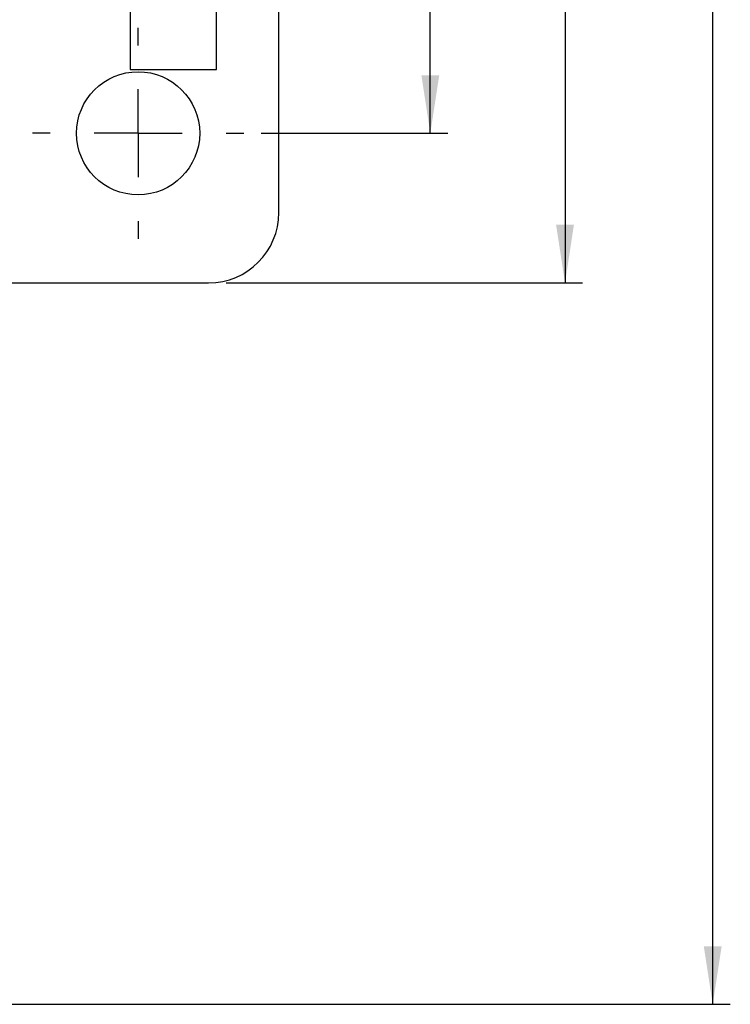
# Model space of a CAD drawing. Header units: millimetres. Extents: x 60 to 406, y 6 to 289.
# Tile 5 of 43: x 179 to 220, y 7 to 63. Entities that reach past the tile are written whole.
import ezdxf

# ---------------------------------------------------------------- set-up
doc = ezdxf.new("R2010")
doc.units = ezdxf.units.MM
doc.layers.add('FORMATO', color=179, linetype='Continuous')
doc.styles.add('SLDTEXTSTYLE0', font='TXT', dxfattribs={"width": 0.75})
doc.dimstyles.new('SLDDIMSTYLE0', dxfattribs={"dimtxt": 3.5, "dimasz": 3.302, "dimexe": 0, "dimexo": 0.0625, "dimgap": 0.875, "dimtad": 1, "dimdec": 0, "dimrnd": 1e-09, "dimzin": 12, "dimdsep": 46, "dimtxsty": 'SLDTEXTSTYLE0', "dimsah": 1, "dimcen": 0.09, "dimadec": 0, "dimazin": 3, "dimtfac": 1, "dimtdec": 0, "dimtofl": 0, "dimtmove": 0, "dimatfit": 3, "dimfxl": 0, "dimfrac": 2, "dimtolj": 1, "dimtzin": 12, "dimarcsym": 0})
doc.dimstyles.new('SLDDIMSTYLE1', dxfattribs={"dimtxt": 3.5, "dimasz": 3.302, "dimexe": 0, "dimexo": 0.0625, "dimgap": 0.875, "dimtad": 1, "dimdec": 3, "dimrnd": 1e-09, "dimzin": 12, "dimdsep": 46, "dimtxsty": 'SLDTEXTSTYLE0', "dimsah": 1, "dimcen": 0.09, "dimadec": 0, "dimazin": 3, "dimtfac": 1, "dimtdec": 3, "dimtofl": 0, "dimtmove": 0, "dimatfit": 3, "dimfxl": 0, "dimfrac": 2, "dimtolj": 1, "dimtzin": 12, "dimarcsym": 0})

# ---------------------------------------------------------------- blocks, each defined once
blk = doc.blocks.new('_D_6')
at = {"layer": 'FORMATO'}
for p, q in [((190.86, 96.574), (211.125, 96.574)), ((210.125, 96.574), (210.125, 47.922)), ((190.86, 47.922), (211.125, 47.922))]:
    blk.add_line(p, q, dxfattribs=at)
for points in [[(210.125, 96.574), (209.617, 93.272), (210.633, 93.272)], [(210.125, 47.922), (210.633, 51.224), (209.617, 51.224)]]:
    blk.add_solid(points, dxfattribs=at)
at = {"layer": 'FORMATO', "insert": (205.614, 69.786), "char_height": 3.5, "attachment_point": 1, "rotation": 90, "style": 'SLDTEXTSTYLE0'}
blk.add_mtext('49', dxfattribs=at)
blk = doc.blocks.new('_D_7')
at = {"layer": 'FORMATO'}
for p, q in [((192.86, 88.074), (203.468, 88.074)), ((202.468, 56.422), (202.468, 88.074)), ((192.86, 56.422), (203.468, 56.422))]:
    blk.add_line(p, q, dxfattribs=at)
for points in [[(202.468, 88.074), (201.96, 84.772), (202.976, 84.772)], [(202.468, 56.422), (202.976, 59.724), (201.96, 59.724)]]:
    blk.add_solid(points, dxfattribs=at)
at = {"layer": 'FORMATO', "insert": (197.956, 69.786), "char_height": 3.5, "attachment_point": 1, "rotation": 90, "style": 'SLDTEXTSTYLE0'}
blk.add_mtext('32', dxfattribs=at)
blk = doc.blocks.new('_D_8')
at = {"layer": 'FORMATO'}
for p, q in [((157.407, 137.578), (219.521, 137.578)), ((218.521, 6.918), (218.521, 137.578)), ((157.407, 6.918), (219.521, 6.918))]:
    blk.add_line(p, q, dxfattribs=at)
for points in [[(218.521, 137.578), (218.013, 134.276), (219.029, 134.276)], [(218.521, 6.918), (219.029, 10.22), (218.013, 10.22)]]:
    blk.add_solid(points, dxfattribs=at)
at = {"layer": 'FORMATO', "insert": (214.009, 67.659), "char_height": 3.5, "attachment_point": 1, "rotation": 90, "style": 'SLDTEXTSTYLE0'}
blk.add_mtext('130', dxfattribs=at)
blk = doc.blocks.new('SW_CENTERMARKSYMBOL_2')
at = {"layer": 'FORMATO', "color": 0}
for p, q in [((0, 5), (0, 6)), ((0, 0), (0, 2.5)), ((-5, 0), (-6, 0)), ((0, 0), (-2.5, 0)), ((0, 0), (0, -2.5)), ((0, 0), (2.5, 0)), ((5, 0), (6, 0)), ((0, -5), (0, -6))]:
    blk.add_line(p, q, dxfattribs=at)

msp = doc.modelspace()

# ---------------------------------------------------------------- linework, layer by layer
at = {"color": 7, "linetype": 'Continuous', "lineweight": 25}
for p, q in [((185.409559, 64.747807), (185.409559, 60.047807)), ((190.309558, 60.047807), (190.309558, 64.747807)), ((193.859558, 51.921701), (193.859558, 64.247807)), ((185.409559, 60.047807), (187.830531, 60.047807)), ((187.830531, 60.047807), (190.309558, 60.047807)), ((170.688454, 47.921701), (189.859559, 47.921701))]:
    msp.add_line(p, q, dxfattribs=at)
msp.add_circle((185.859558, 56.421701), 3.5, dxfattribs=at)
msp.add_arc((189.859558, 51.921701), 4, 270, 0, dxfattribs=at)

# ---------------------------------------------------------------- block references
at = {"layer": 'FORMATO'}
msp.add_blockref('SW_CENTERMARKSYMBOL_2', (185.859558, 56.421701), dxfattribs=at)

# ---------------------------------------------------------------- dimensions: what is measured, and where the dimension line sits
for base, p1, p2, dimstyle, picture, middle in [((218.521069, 137.578005), (156.406795, 6.917609), (156.406795, 137.578005), 'SLDDIMSTYLE1', '_D_8', (218.521069, 71.537817)), ((210.125365, 47.921701), (189.859558, 96.573913), (189.859558, 47.921701), 'SLDDIMSTYLE0', '_D_6', (210.125365, 72.372145)), ((202.467592, 88.073913), (191.859558, 56.421701), (191.859558, 88.073913), 'SLDDIMSTYLE0', '_D_7', (202.467592, 72.372145))]:
    dim = msp.add_linear_dim(base=base, p1=p1, p2=p2, angle=90, dimstyle=dimstyle, dxfattribs=at)
    dim.commit()
    dim.dimension.update_dxf_attribs({"geometry": picture, "text_midpoint": middle, "dimtype": 160})

doc.saveas('drawing.dxf')
